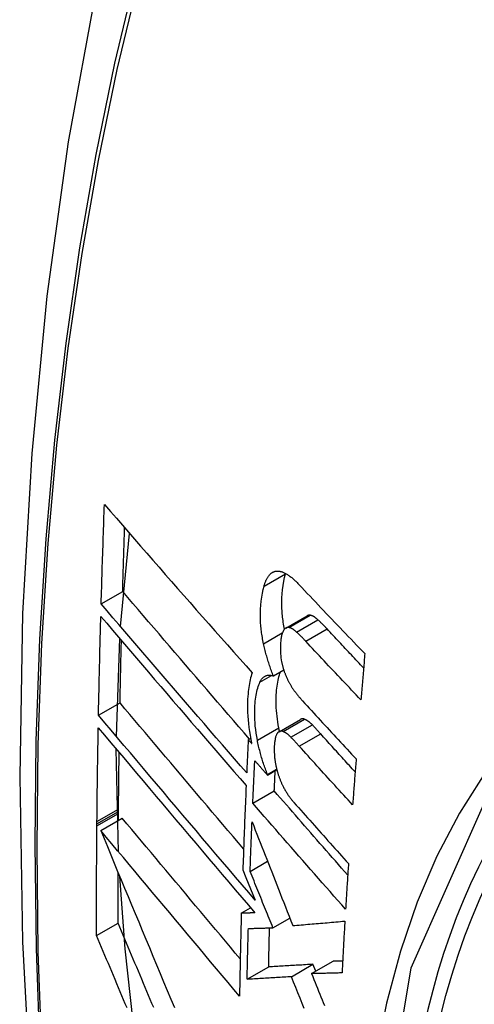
# Model space of a CAD drawing. Header units: inches. Extents: x 581 to 683, y 228 to 312.
# Tile 36 of 104: x 605.763 to 605.888, y 295.629 to 295.898. Entities that reach past the tile are written whole.
import ezdxf

# ---------------------------------------------------------------- set-up
doc = ezdxf.new("R2010")
doc.units = ezdxf.units.IN
doc.header["$MEASUREMENT"] = 0
doc.layers.add('Visible Edges(ANSI)', color=7, linetype='Continuous', lineweight=25)
doc.layers.add('Visible Tangent Edges(ANSI)', color=7, linetype='Continuous', lineweight=25)

msp = doc.modelspace()

# ---------------------------------------------------------------- linework, layer by layer
at = {"layer": 'Visible Edges(ANSI)'}
for p, q in [((605.7909, 295.73236), (605.79337, 295.75781)), ((605.83603, 295.74681), (605.83606, 295.74691)), ((605.78558, 295.73857), (605.79147, 295.74196)), ((605.83613, 295.73194), (605.84197, 295.7353)), ((605.78973, 295.70232), (605.79068, 295.72905)), ((605.83273, 295.71886), (605.83557, 295.72049)), ((605.78485, 295.7081), (605.79074, 295.71149)), ((605.83428, 295.7036), (605.84014, 295.70697)), ((605.82586, 295.70139), (605.8265, 295.70176)), ((605.82679, 295.70033), (605.82586, 295.70139)), ((605.79033, 295.67076), (605.78971, 295.69885)), ((605.83109, 295.69175), (605.83367, 295.69324)), ((605.8311, 295.69193), (605.83363, 295.69339)), ((605.83109, 295.69175), (605.8311, 295.69193)), ((605.82711, 295.68402), (605.83298, 295.6874)), ((605.79032, 295.68177), (605.79033, 295.68243)), ((605.79032, 295.6812), (605.79032, 295.68177)), ((605.78442, 295.67837), (605.78443, 295.67903)), ((605.78545, 295.67658), (605.79135, 295.67998)), ((605.7903, 295.67937), (605.79032, 295.6812)), ((605.78442, 295.67781), (605.78442, 295.67837)), ((605.82637, 295.66538), (605.83115, 295.66814)), ((605.82437, 295.66579), (605.8252, 295.66376)), ((605.8252, 295.66376), (605.82774, 295.6575)), ((605.82395, 295.65395), (605.82648, 295.65541)), ((605.83262, 295.64997), (605.83724, 295.65263)), ((605.78432, 295.64784), (605.79021, 295.65123)), ((605.82556, 295.63587), (605.83145, 295.63927)), ((605.83768, 295.63658), (605.84357, 295.63998)), ((605.84319, 295.63742), (605.84908, 295.64081)), ((605.84433, 295.63808), (605.84357, 295.63998))]:
    msp.add_line(p, q, dxfattribs=at)
at = {"layer": 'Visible Edges(ANSI)', "flags": 128}
for points in [[(605.81728, 296.02388), (605.80444, 295.98577), (605.79339, 295.94653), (605.78409, 295.90624), (605.77654, 295.86497), (605.7707, 295.82278), (605.76655, 295.77974), (605.76408, 295.7359), (605.76326, 295.69132), (605.76407, 295.64608), (605.7665, 295.60022), (605.77052, 295.55383), (605.77612, 295.50695), (605.78326, 295.45966), (605.79194, 295.41203), (605.80213, 295.36411), (605.81381, 295.31599)], [(605.78558, 295.73857), (605.78562, 295.7397), (605.78565, 295.74083), (605.78568, 295.74196), (605.78572, 295.74309), (605.78575, 295.74422), (605.78579, 295.74536), (605.78582, 295.74649), (605.78586, 295.74762), (605.78589, 295.74875), (605.78593, 295.74988), (605.78597, 295.75101), (605.786, 295.75215), (605.78604, 295.75328), (605.78608, 295.75441), (605.78611, 295.75554), (605.78615, 295.75668), (605.78619, 295.75781), (605.78623, 295.75894), (605.78627, 295.76008), (605.78631, 295.76121), (605.78635, 295.76234), (605.78639, 295.76348), (605.78643, 295.76461), (605.78647, 295.76575)], [(605.78647, 295.76575), (605.78811, 295.76386), (605.78975, 295.76197), (605.7914, 295.76007), (605.79306, 295.75817), (605.79472, 295.75625), (605.79639, 295.75434), (605.79807, 295.75242), (605.79975, 295.75049), (605.80144, 295.74857), (605.80313, 295.74664), (605.80482, 295.7447), (605.80651, 295.74277), (605.80821, 295.74084), (605.80991, 295.7389), (605.81162, 295.73697), (605.81332, 295.73504), (605.81503, 295.73311), (605.81673, 295.73118), (605.81844, 295.72925), (605.82014, 295.72733), (605.82184, 295.72542), (605.82354, 295.7235), (605.82524, 295.7216), (605.82694, 295.7197)], [(605.79147, 295.74196), (605.79149, 295.74268), (605.79151, 295.74341), (605.79153, 295.74413), (605.79155, 295.74486), (605.79157, 295.74558), (605.7916, 295.74631), (605.79162, 295.74703), (605.79164, 295.74776), (605.79166, 295.74848), (605.79168, 295.74921), (605.79171, 295.74994), (605.79173, 295.75066), (605.79175, 295.75139), (605.79177, 295.75211), (605.7918, 295.75284), (605.79182, 295.75356), (605.79184, 295.75429), (605.79187, 295.75502), (605.79189, 295.75574), (605.79191, 295.75647), (605.79194, 295.75719), (605.79196, 295.75792), (605.79198, 295.75865), (605.79201, 295.75937)], [(605.83019, 295.74345), (605.83024, 295.74365), (605.8303, 295.74384), (605.83036, 295.74403), (605.83043, 295.74422), (605.83049, 295.7444), (605.83056, 295.74458), (605.83063, 295.74476), (605.8307, 295.74493), (605.83078, 295.74509), (605.83086, 295.74525), (605.83093, 295.74541), (605.83102, 295.74556), (605.8311, 295.74571), (605.83118, 295.74585), (605.83127, 295.74598), (605.83136, 295.74611), (605.83145, 295.74624), (605.83155, 295.74636), (605.83164, 295.74647), (605.83174, 295.74658), (605.83184, 295.74669), (605.83195, 295.74678), (605.83205, 295.74688), (605.83216, 295.74697)], [(605.83216, 295.74697), (605.83227, 295.74705), (605.83239, 295.74713), (605.83251, 295.7472), (605.83263, 295.74726), (605.83275, 295.74732), (605.83287, 295.74737), (605.833, 295.74741), (605.83312, 295.74745), (605.83325, 295.74748), (605.83338, 295.7475), (605.83351, 295.74752), (605.83365, 295.74753), (605.83378, 295.74754), (605.83392, 295.74754), (605.83405, 295.74753), (605.83419, 295.74752), (605.83433, 295.74751), (605.83447, 295.74748), (605.83461, 295.74746), (605.83476, 295.74742), (605.8349, 295.74739), (605.83504, 295.74734), (605.83519, 295.7473), (605.83533, 295.74724)], [(605.83577, 295.73165), (605.83568, 295.73212), (605.83559, 295.73259), (605.83551, 295.73306), (605.83544, 295.73353), (605.83537, 295.73399), (605.83531, 295.73446), (605.83525, 295.73492), (605.8352, 295.73538), (605.83516, 295.73584), (605.83513, 295.7363), (605.8351, 295.73675), (605.83507, 295.7372), (605.83505, 295.73765), (605.83504, 295.7381), (605.83504, 295.73853), (605.83504, 295.73897), (605.83505, 295.73948), (605.83508, 295.74025), (605.83514, 295.74127), (605.83525, 295.74245), (605.83539, 295.74362), (605.83556, 295.74474), (605.83578, 295.7458), (605.83603, 295.74681)], [(605.83533, 295.74724), (605.83551, 295.74717), (605.83569, 295.74709), (605.83588, 295.747), (605.83606, 295.74691), (605.83624, 295.74681), (605.83643, 295.7467), (605.83662, 295.74658), (605.8368, 295.74646), (605.83699, 295.74633), (605.83718, 295.74619), (605.83737, 295.74605), (605.83756, 295.7459), (605.83775, 295.74575), (605.83794, 295.74559), (605.83812, 295.74543), (605.83831, 295.74526), (605.8385, 295.74509), (605.83869, 295.74491), (605.83888, 295.74474), (605.83906, 295.74455), (605.83925, 295.74437), (605.83944, 295.74418), (605.83962, 295.74399), (605.8398, 295.74379)], [(605.83005, 295.72767), (605.82996, 295.7281), (605.82987, 295.72853), (605.82979, 295.72896), (605.82971, 295.72939), (605.82964, 295.72981), (605.82957, 295.73024), (605.82951, 295.73066), (605.82946, 295.73109), (605.82941, 295.73151), (605.82936, 295.73193), (605.82932, 295.73235), (605.82929, 295.73277), (605.82925, 295.73325), (605.82922, 295.73383), (605.8292, 295.73452), (605.82919, 295.7353), (605.82921, 295.73617), (605.82925, 295.73714), (605.82932, 295.73818), (605.82942, 295.7393), (605.82956, 295.7404), (605.82974, 295.74147), (605.82994, 295.74248), (605.83019, 295.74345)], [(605.8398, 295.74379), (605.84054, 295.74301), (605.84128, 295.74222), (605.84202, 295.74144), (605.84277, 295.74065), (605.84351, 295.73987), (605.84425, 295.73908), (605.845, 295.73829), (605.84574, 295.73751), (605.84649, 295.73672), (605.84723, 295.73594), (605.84798, 295.73515), (605.84873, 295.73437), (605.84948, 295.73358), (605.85023, 295.7328), (605.85098, 295.73201), (605.85174, 295.73123), (605.85249, 295.73044), (605.85324, 295.72966), (605.854, 295.72887), (605.85475, 295.72809), (605.85551, 295.72731), (605.85626, 295.72653), (605.85702, 295.72574), (605.85778, 295.72496)], [(605.82621, 295.70159), (605.82475, 295.70327), (605.82329, 295.70496), (605.82183, 295.70664), (605.82036, 295.70833), (605.8189, 295.71003), (605.81744, 295.71172), (605.81597, 295.71341), (605.81451, 295.71511), (605.81305, 295.71681), (605.81159, 295.7185), (605.81013, 295.7202), (605.80867, 295.72189), (605.80721, 295.72359), (605.80576, 295.72528), (605.80431, 295.72697), (605.80286, 295.72865), (605.80142, 295.73033), (605.79998, 295.73201), (605.79855, 295.73368), (605.79712, 295.73535), (605.7957, 295.73701), (605.79428, 295.73867), (605.79287, 295.74032), (605.79147, 295.74196)], [(605.82543, 295.69235), (605.82377, 295.69425), (605.8221, 295.69617), (605.82043, 295.69809), (605.81876, 295.70001), (605.81709, 295.70194), (605.81541, 295.70388), (605.81374, 295.70582), (605.81206, 295.70776), (605.81038, 295.7097), (605.8087, 295.71164), (605.80702, 295.71359), (605.80535, 295.71553), (605.80368, 295.71747), (605.80201, 295.71942), (605.80034, 295.72135), (605.79868, 295.72329), (605.79702, 295.72522), (605.79536, 295.72715), (605.79372, 295.72907), (605.79207, 295.73099), (605.79044, 295.73289), (605.78881, 295.73479), (605.78719, 295.73669), (605.78558, 295.73857)], [(605.84283, 295.73545), (605.84279, 295.73546), (605.84276, 295.73546), (605.84272, 295.73546), (605.84268, 295.73547), (605.84264, 295.73547), (605.84261, 295.73547), (605.84257, 295.73547), (605.84253, 295.73547), (605.8425, 295.73546), (605.84246, 295.73546), (605.84242, 295.73546), (605.84239, 295.73545), (605.84235, 295.73544), (605.84231, 295.73544), (605.84228, 295.73543), (605.84224, 295.73542), (605.84221, 295.73541), (605.84218, 295.73539), (605.84214, 295.73538), (605.84211, 295.73537), (605.84207, 295.73535), (605.84204, 295.73534), (605.84201, 295.73532), (605.84197, 295.7353)], [(605.84493, 295.73422), (605.84485, 295.7343), (605.84476, 295.73438), (605.84467, 295.73445), (605.84458, 295.73453), (605.84449, 295.7346), (605.8444, 295.73467), (605.84431, 295.73474), (605.84422, 295.7348), (605.84413, 295.73487), (605.84405, 295.73493), (605.84396, 295.73498), (605.84387, 295.73504), (605.84378, 295.73509), (605.84369, 295.73514), (605.84361, 295.73519), (605.84352, 295.73523), (605.84343, 295.73527), (605.84334, 295.73531), (605.84326, 295.73534), (605.84317, 295.73537), (605.84309, 295.73539), (605.843, 295.73542), (605.84292, 295.73544), (605.84283, 295.73545)], [(605.78485, 295.7081), (605.78487, 295.70922), (605.78489, 295.71035), (605.78492, 295.71147), (605.78494, 295.7126), (605.78496, 295.71372), (605.78499, 295.71485), (605.78501, 295.71597), (605.78504, 295.7171), (605.78506, 295.71822), (605.78509, 295.71935), (605.78511, 295.72048), (605.78514, 295.7216), (605.78517, 295.72273), (605.78519, 295.72386), (605.78522, 295.72498), (605.78525, 295.72611), (605.78528, 295.72724), (605.78531, 295.72836), (605.78534, 295.72949), (605.78536, 295.73062), (605.78539, 295.73175), (605.78543, 295.73288), (605.78546, 295.734), (605.78549, 295.73513)], [(605.78549, 295.73513), (605.78709, 295.73325), (605.78871, 295.73136), (605.79034, 295.72945), (605.79197, 295.72754), (605.79361, 295.72563), (605.79525, 295.72371), (605.7969, 295.72178), (605.79856, 295.71985), (605.80022, 295.71791), (605.80189, 295.71597), (605.80356, 295.71402), (605.80523, 295.71208), (605.8069, 295.71013), (605.80857, 295.70819), (605.81025, 295.70624), (605.81193, 295.7043), (605.8136, 295.70236), (605.81528, 295.70042), (605.81695, 295.69848), (605.81862, 295.69655), (605.82029, 295.69462), (605.82195, 295.6927), (605.82362, 295.69078), (605.82527, 295.68887)], [(605.84745, 295.7317), (605.84734, 295.73181), (605.84724, 295.73192), (605.84713, 295.73204), (605.84703, 295.73215), (605.84693, 295.73226), (605.84682, 295.73236), (605.84672, 295.73247), (605.84661, 295.73258), (605.84651, 295.73269), (605.8464, 295.7328), (605.8463, 295.7329), (605.84619, 295.73301), (605.84609, 295.73311), (605.84598, 295.73322), (605.84588, 295.73332), (605.84577, 295.73342), (605.84567, 295.73353), (605.84556, 295.73363), (605.84546, 295.73373), (605.84535, 295.73383), (605.84525, 295.73393), (605.84514, 295.73402), (605.84504, 295.73412), (605.84493, 295.73422)], [(605.83546, 295.73124), (605.83537, 295.73107), (605.83528, 295.73087), (605.83519, 295.73066), (605.83512, 295.73044), (605.83505, 295.73021), (605.83499, 295.72996), (605.83494, 295.72971), (605.83489, 295.72945), (605.83484, 295.72918), (605.8348, 295.7289), (605.83477, 295.72862), (605.83474, 295.72833), (605.83471, 295.72803), (605.83468, 295.72768), (605.83466, 295.72729), (605.83464, 295.72686), (605.83464, 295.7264), (605.83464, 295.72591), (605.83465, 295.72539), (605.83468, 295.72487), (605.83473, 295.72434), (605.8348, 295.7238), (605.83488, 295.72326), (605.83498, 295.72271)], [(605.83699, 295.73209), (605.83692, 295.7321), (605.83684, 295.7321), (605.83677, 295.73211), (605.8367, 295.7321), (605.83662, 295.7321), (605.83655, 295.73209), (605.83648, 295.73207), (605.83641, 295.73206), (605.83635, 295.73203), (605.83628, 295.73201), (605.83621, 295.73198), (605.83615, 295.73194), (605.83608, 295.73191), (605.83602, 295.73186), (605.83596, 295.73182), (605.8359, 295.73177), (605.83584, 295.73171), (605.83578, 295.73166), (605.83573, 295.7316), (605.83567, 295.73153), (605.83562, 295.73146), (605.83556, 295.73139), (605.83551, 295.73132), (605.83546, 295.73124)], [(605.8391, 295.73086), (605.83901, 295.73094), (605.83892, 295.73102), (605.83883, 295.73109), (605.83874, 295.73117), (605.83865, 295.73124), (605.83856, 295.73131), (605.83847, 295.73138), (605.83838, 295.73144), (605.8383, 295.7315), (605.83821, 295.73156), (605.83812, 295.73162), (605.83803, 295.73168), (605.83794, 295.73173), (605.83785, 295.73178), (605.83777, 295.73182), (605.83768, 295.73187), (605.83759, 295.73191), (605.8375, 295.73194), (605.83742, 295.73198), (605.83733, 295.73201), (605.83725, 295.73203), (605.83716, 295.73205), (605.83708, 295.73207), (605.83699, 295.73209)], [(605.84161, 295.72834), (605.84151, 295.72845), (605.8414, 295.72856), (605.8413, 295.72867), (605.84119, 295.72878), (605.84109, 295.72889), (605.84098, 295.729), (605.84088, 295.72911), (605.84077, 295.72922), (605.84067, 295.72933), (605.84056, 295.72943), (605.84046, 295.72954), (605.84035, 295.72965), (605.84025, 295.72975), (605.84014, 295.72985), (605.84004, 295.72996), (605.83993, 295.73006), (605.83983, 295.73016), (605.83973, 295.73026), (605.83962, 295.73037), (605.83952, 295.73047), (605.83941, 295.73056), (605.83931, 295.73066), (605.8392, 295.73076), (605.8391, 295.73086)], [(605.85744, 295.72104), (605.85702, 295.72148), (605.8566, 295.72192), (605.85618, 295.72237), (605.85577, 295.72281), (605.85535, 295.72326), (605.85493, 295.7237), (605.85451, 295.72415), (605.85409, 295.72459), (605.85368, 295.72503), (605.85326, 295.72548), (605.85284, 295.72592), (605.85242, 295.72637), (605.85201, 295.72681), (605.85159, 295.72726), (605.85118, 295.7277), (605.85076, 295.72815), (605.85034, 295.72859), (605.84993, 295.72904), (605.84952, 295.72948), (605.8491, 295.72992), (605.84869, 295.73037), (605.84827, 295.73081), (605.84786, 295.73126), (605.84745, 295.7317)], [(605.79074, 295.71149), (605.79076, 295.7122), (605.79077, 295.71291), (605.79078, 295.71362), (605.7908, 295.71433), (605.79081, 295.71504), (605.79083, 295.71575), (605.79084, 295.71646), (605.79086, 295.71717), (605.79087, 295.71788), (605.79089, 295.71859), (605.7909, 295.7193), (605.79092, 295.72001), (605.79093, 295.72072), (605.79095, 295.72143), (605.79096, 295.72214), (605.79098, 295.72286), (605.791, 295.72357), (605.79101, 295.72428), (605.79103, 295.72499), (605.79105, 295.7257), (605.79106, 295.72641), (605.79108, 295.72712), (605.7911, 295.72783), (605.79111, 295.72854)], [(605.83273, 295.71886), (605.83259, 295.7192), (605.83245, 295.71955), (605.83232, 295.7199), (605.83219, 295.72026), (605.83206, 295.72061), (605.83193, 295.72097), (605.83181, 295.72133), (605.83169, 295.72169), (605.83157, 295.72205), (605.83145, 295.72242), (605.83134, 295.72278), (605.83123, 295.72315), (605.83112, 295.72352), (605.83101, 295.72389), (605.8309, 295.72426), (605.8308, 295.72464), (605.8307, 295.72501), (605.8306, 295.72539), (605.8305, 295.72577), (605.83041, 295.72615), (605.83032, 295.72653), (605.83023, 295.72691), (605.83014, 295.72729), (605.83005, 295.72767)], [(605.85671, 295.71232), (605.85607, 295.71299), (605.85544, 295.71365), (605.8548, 295.71432), (605.85417, 295.71498), (605.85354, 295.71565), (605.8529, 295.71632), (605.85227, 295.71699), (605.85164, 295.71765), (605.85101, 295.71832), (605.85038, 295.71899), (605.84975, 295.71966), (605.84912, 295.72032), (605.84849, 295.72099), (605.84786, 295.72166), (605.84723, 295.72233), (605.8466, 295.723), (605.84598, 295.72366), (605.84535, 295.72433), (605.84473, 295.725), (605.8441, 295.72567), (605.84348, 295.72634), (605.84285, 295.72701), (605.84223, 295.72767), (605.84161, 295.72834)], [(605.85778, 295.72496), (605.85773, 295.72444), (605.85769, 295.72391), (605.85764, 295.72338), (605.8576, 295.72286), (605.85755, 295.72233), (605.85751, 295.7218), (605.85746, 295.72128), (605.85742, 295.72075), (605.85737, 295.72022), (605.85733, 295.7197), (605.85728, 295.71917), (605.85724, 295.71864), (605.85719, 295.71812), (605.85715, 295.71759), (605.8571, 295.71706), (605.85706, 295.71654), (605.85702, 295.71601), (605.85697, 295.71548), (605.85693, 295.71496), (605.85688, 295.71443), (605.85684, 295.7139), (605.85679, 295.71338), (605.85675, 295.71285), (605.85671, 295.71232)], [(605.83498, 295.72271), (605.83502, 295.72253), (605.83506, 295.72234), (605.83511, 295.72216), (605.83515, 295.72197), (605.8352, 295.72179), (605.83524, 295.72161), (605.83529, 295.72143), (605.83534, 295.72125), (605.83539, 295.72107), (605.83545, 295.72089), (605.8355, 295.72071), (605.83556, 295.72053), (605.83561, 295.72035), (605.83567, 295.72018), (605.83573, 295.72), (605.8358, 295.71983), (605.83586, 295.71966), (605.83592, 295.71949), (605.83599, 295.71932), (605.83605, 295.71915), (605.83612, 295.71899), (605.83619, 295.71882), (605.83626, 295.71866), (605.83633, 295.7185)], [(605.82694, 295.7197), (605.82678, 295.71925), (605.82664, 295.71879), (605.82651, 295.71831), (605.82639, 295.71782), (605.82627, 295.71731), (605.82617, 295.71679), (605.82607, 295.71625), (605.82599, 295.7157), (605.82591, 295.71514), (605.82585, 295.71456), (605.82579, 295.71395), (605.82574, 295.71326), (605.82569, 295.71251), (605.82566, 295.7117), (605.82565, 295.71083), (605.82565, 295.70989), (605.82567, 295.7089), (605.82573, 295.70788), (605.8258, 295.70685), (605.8259, 295.70581), (605.82602, 295.70476), (605.82617, 295.70369), (605.82634, 295.70262), (605.82654, 295.70154)], [(605.83422, 295.70467), (605.83407, 295.70547), (605.83394, 295.70626), (605.83382, 295.70705), (605.83373, 295.70783), (605.83365, 295.7086), (605.83359, 295.70937), (605.83354, 295.71013), (605.83351, 295.71088), (605.83349, 295.71162), (605.83349, 295.71233), (605.83351, 295.71302), (605.83354, 295.71369), (605.83357, 295.71432), (605.83362, 295.71493), (605.83368, 295.7155), (605.83374, 295.71607), (605.83382, 295.71661), (605.83391, 295.71715), (605.83401, 295.71766), (605.83412, 295.71816), (605.83424, 295.71864), (605.83437, 295.71911), (605.83451, 295.71955), (605.83467, 295.71998)], [(605.82835, 295.70129), (605.82817, 295.70226), (605.82802, 295.70322), (605.82789, 295.70418), (605.82779, 295.70513), (605.82772, 295.70606), (605.82767, 295.70695), (605.82764, 295.7078), (605.82763, 295.7086), (605.82764, 295.70936), (605.82766, 295.71007), (605.8277, 295.71074), (605.82774, 295.71135), (605.82779, 295.71192), (605.82786, 295.71248), (605.82793, 295.71302), (605.82801, 295.71356), (605.8281, 295.71407), (605.82821, 295.71457), (605.82832, 295.71506), (605.82845, 295.71552), (605.82858, 295.71597), (605.82873, 295.71639), (605.82889, 295.7168), (605.82906, 295.71719)], [(605.82906, 295.71719), (605.82916, 295.7174), (605.82927, 295.7176), (605.82939, 295.71779), (605.82951, 295.71796), (605.82963, 295.71812), (605.82976, 295.71827), (605.8299, 295.71841), (605.83004, 295.71853), (605.83018, 295.71864), (605.83033, 295.71874), (605.83048, 295.71882), (605.83064, 295.71889), (605.8308, 295.71895), (605.83096, 295.71899), (605.83113, 295.71903), (605.8313, 295.71905), (605.83147, 295.71906), (605.83165, 295.71906), (605.83182, 295.71905), (605.832, 295.71903), (605.83218, 295.719), (605.83236, 295.71896), (605.83254, 295.71891), (605.83273, 295.71886)], [(605.83633, 295.7185), (605.83641, 295.71833), (605.83649, 295.71816), (605.83657, 295.71799), (605.83664, 295.71783), (605.83672, 295.71767), (605.83681, 295.71751), (605.83689, 295.71735), (605.83697, 295.71719), (605.83705, 295.71704), (605.83714, 295.71689), (605.83722, 295.71674), (605.83731, 295.71659), (605.83739, 295.71644), (605.83748, 295.7163), (605.83756, 295.71615), (605.83765, 295.71601), (605.83774, 295.71587), (605.83783, 295.71573), (605.83792, 295.7156), (605.83801, 295.71546), (605.8381, 295.71533), (605.83819, 295.7152), (605.83828, 295.71507), (605.83837, 295.71495)], [(605.83837, 295.71495), (605.83847, 295.71481), (605.83856, 295.71468), (605.83866, 295.71455), (605.83876, 295.71442), (605.83886, 295.71429), (605.83895, 295.71416), (605.83905, 295.71403), (605.83915, 295.7139), (605.83925, 295.71378), (605.83935, 295.71365), (605.83945, 295.71353), (605.83955, 295.7134), (605.83965, 295.71328), (605.83974, 295.71316), (605.83984, 295.71304), (605.83994, 295.71292), (605.84004, 295.71281), (605.84014, 295.71269), (605.84024, 295.71257), (605.84034, 295.71246), (605.84044, 295.71235), (605.84054, 295.71223), (605.84064, 295.71212), (605.84074, 295.71201)], [(605.82457, 295.67153), (605.82315, 295.67321), (605.82172, 295.67489), (605.8203, 295.67657), (605.81887, 295.67825), (605.81744, 295.67994), (605.81601, 295.68162), (605.81458, 295.68331), (605.81315, 295.685), (605.81172, 295.68668), (605.81029, 295.68837), (605.80887, 295.69005), (605.80745, 295.69173), (605.80603, 295.6934), (605.80461, 295.69508), (605.8032, 295.69675), (605.80179, 295.69841), (605.80039, 295.70007), (605.79899, 295.70172), (605.7976, 295.70337), (605.79621, 295.70501), (605.79484, 295.70664), (605.79346, 295.70827), (605.7921, 295.70989), (605.79074, 295.71149)], [(605.84074, 295.71201), (605.84135, 295.71135), (605.84195, 295.71069), (605.84256, 295.71003), (605.84316, 295.70937), (605.84377, 295.70871), (605.84438, 295.70805), (605.84499, 295.70738), (605.84559, 295.70672), (605.8462, 295.70606), (605.84681, 295.7054), (605.84742, 295.70474), (605.84803, 295.70408), (605.84865, 295.70342), (605.84926, 295.70276), (605.84987, 295.7021), (605.85048, 295.70143), (605.8511, 295.70077), (605.85171, 295.70011), (605.85232, 295.69945), (605.85294, 295.69879), (605.85355, 295.69813), (605.85417, 295.69748), (605.85478, 295.69682), (605.8554, 295.69616)], [(605.82774, 295.6575), (605.82597, 295.65959), (605.82418, 295.66168), (605.82239, 295.66378), (605.8206, 295.66589), (605.81879, 295.66801), (605.81699, 295.67014), (605.81518, 295.67226), (605.81337, 295.6744), (605.81156, 295.67653), (605.80975, 295.67867), (605.80793, 295.68081), (605.80612, 295.68294), (605.80432, 295.68508), (605.80251, 295.68721), (605.80071, 295.68933), (605.79892, 295.69145), (605.79713, 295.69357), (605.79534, 295.69568), (605.79357, 295.69778), (605.7918, 295.69986), (605.79005, 295.70194), (605.7883, 295.70401), (605.78657, 295.70606), (605.78485, 295.7081)], [(605.84129, 295.707), (605.84124, 295.70703), (605.84119, 295.70704), (605.84114, 295.70706), (605.84109, 295.70708), (605.84103, 295.70709), (605.84098, 295.7071), (605.84093, 295.70711), (605.84088, 295.70712), (605.84083, 295.70712), (605.84079, 295.70713), (605.84074, 295.70713), (605.84069, 295.70713), (605.84064, 295.70713), (605.84059, 295.70712), (605.84054, 295.70712), (605.8405, 295.70711), (605.84045, 295.7071), (605.8404, 295.70709), (605.84036, 295.70707), (605.84031, 295.70706), (605.84027, 295.70704), (605.84023, 295.70702), (605.84018, 295.707), (605.84014, 295.70697)], [(605.84341, 295.70544), (605.84332, 295.70553), (605.84323, 295.70562), (605.84314, 295.70571), (605.84305, 295.70579), (605.84296, 295.70588), (605.84287, 295.70596), (605.84278, 295.70603), (605.8427, 295.70611), (605.84261, 295.70618), (605.84252, 295.70626), (605.84243, 295.70633), (605.84234, 295.70639), (605.84225, 295.70646), (605.84217, 295.70652), (605.84208, 295.70658), (605.84199, 295.70664), (605.8419, 295.70669), (605.84181, 295.70675), (605.84173, 295.7068), (605.84164, 295.70684), (605.84155, 295.70689), (605.84147, 295.70693), (605.84138, 295.70697), (605.84129, 295.707)], [(605.78443, 295.67903), (605.78444, 295.6801), (605.78445, 295.68117), (605.78446, 295.68223), (605.78447, 295.6833), (605.78449, 295.68437), (605.7845, 295.68544), (605.78451, 295.68651), (605.78452, 295.68757), (605.78454, 295.68864), (605.78455, 295.68971), (605.78456, 295.69078), (605.78458, 295.69185), (605.78459, 295.69292), (605.78461, 295.69398), (605.78463, 295.69505), (605.78464, 295.69612), (605.78466, 295.69719), (605.78468, 295.69826), (605.78469, 295.69933), (605.78471, 295.7004), (605.78473, 295.70147), (605.78475, 295.70254), (605.78477, 295.70361), (605.78479, 295.70468)], [(605.78479, 295.70468), (605.78651, 295.70264), (605.78824, 295.70059), (605.78998, 295.69852), (605.79174, 295.69644), (605.7935, 295.69435), (605.79527, 295.69225), (605.79706, 295.69014), (605.79884, 295.68802), (605.80064, 295.6859), (605.80244, 295.68377), (605.80424, 295.68164), (605.80605, 295.6795), (605.80786, 295.67736), (605.80967, 295.67522), (605.81148, 295.67308), (605.81329, 295.67095), (605.8151, 295.66881), (605.81691, 295.66668), (605.81871, 295.66455), (605.82051, 295.66243), (605.82231, 295.66032), (605.8241, 295.65822), (605.82588, 295.65612), (605.82765, 295.65403)], [(605.83379, 295.70314), (605.8337, 295.70301), (605.83362, 295.70287), (605.83355, 295.70271), (605.83348, 295.70254), (605.83342, 295.70236), (605.83336, 295.70217), (605.83331, 295.70198), (605.83326, 295.70177), (605.83322, 295.70156), (605.83318, 295.70135), (605.83314, 295.70112), (605.83311, 295.7009), (605.83308, 295.70067), (605.83305, 295.70043), (605.83303, 295.70019), (605.83301, 295.69995), (605.83299, 295.69971), (605.83297, 295.69946), (605.83296, 295.69918), (605.83295, 295.69885), (605.83295, 295.69846), (605.83297, 295.69798), (605.833, 295.6974), (605.83306, 295.6967)], [(605.83543, 295.70363), (605.83535, 295.70366), (605.83528, 295.70369), (605.8352, 295.70371), (605.83512, 295.70373), (605.83504, 295.70374), (605.83497, 295.70375), (605.83489, 295.70375), (605.83482, 295.70375), (605.83474, 295.70375), (605.83467, 295.70374), (605.8346, 295.70373), (605.83453, 295.70371), (605.83446, 295.70368), (605.83439, 295.70366), (605.83432, 295.70362), (605.83426, 295.70359), (605.8342, 295.70355), (605.83413, 295.7035), (605.83407, 295.70345), (605.83401, 295.7034), (605.83395, 295.70334), (605.8339, 295.70328), (605.83384, 295.70321), (605.83379, 295.70314)], [(605.83442, 295.70368), (605.83441, 295.70372), (605.8344, 295.70376), (605.83439, 295.7038), (605.83438, 295.70384), (605.83437, 295.70388), (605.83437, 295.70392), (605.83436, 295.70397), (605.83435, 295.70401), (605.83434, 295.70405), (605.83433, 295.70409), (605.83432, 295.70413), (605.83431, 295.70417), (605.83431, 295.70421), (605.8343, 295.70425), (605.83429, 295.70429), (605.83428, 295.70434), (605.83427, 295.70438), (605.83426, 295.70442), (605.83426, 295.70446), (605.83425, 295.7045), (605.83424, 295.70454), (605.83423, 295.70458), (605.83422, 295.70462), (605.83422, 295.70467)], [(605.83755, 295.70207), (605.83746, 295.70216), (605.83737, 295.70225), (605.83728, 295.70234), (605.83719, 295.70242), (605.83711, 295.7025), (605.83702, 295.70258), (605.83693, 295.70266), (605.83684, 295.70274), (605.83675, 295.70281), (605.83666, 295.70288), (605.83657, 295.70295), (605.83648, 295.70302), (605.8364, 295.70308), (605.83631, 295.70315), (605.83622, 295.70321), (605.83613, 295.70326), (605.83604, 295.70332), (605.83596, 295.70337), (605.83587, 295.70342), (605.83578, 295.70347), (605.83569, 295.70351), (605.83561, 295.70356), (605.83552, 295.70359), (605.83543, 295.70363)], [(605.84569, 295.703), (605.84559, 295.70311), (605.8455, 295.70321), (605.8454, 295.70332), (605.84531, 295.70342), (605.84521, 295.70352), (605.84512, 295.70363), (605.84502, 295.70373), (605.84493, 295.70383), (605.84483, 295.70394), (605.84474, 295.70404), (605.84464, 295.70414), (605.84455, 295.70424), (605.84445, 295.70435), (605.84436, 295.70445), (605.84426, 295.70455), (605.84417, 295.70465), (605.84407, 295.70475), (605.84398, 295.70485), (605.84388, 295.70495), (605.84379, 295.70505), (605.84369, 295.70515), (605.8436, 295.70525), (605.8435, 295.70534), (605.84341, 295.70544)], [(605.85512, 295.69259), (605.85472, 295.69303), (605.85433, 295.69346), (605.85393, 295.69389), (605.85354, 295.69433), (605.85314, 295.69476), (605.85275, 295.69519), (605.85235, 295.69563), (605.85196, 295.69606), (605.85157, 295.6965), (605.85117, 295.69693), (605.85078, 295.69737), (605.85039, 295.6978), (605.84999, 295.69823), (605.8496, 295.69867), (605.84921, 295.6991), (605.84881, 295.69953), (605.84842, 295.69997), (605.84803, 295.7004), (605.84764, 295.70084), (605.84725, 295.70127), (605.84686, 295.7017), (605.84647, 295.70214), (605.84608, 295.70257), (605.84569, 295.703)], [(605.82586, 295.70139), (605.82584, 295.70101), (605.82582, 295.70064), (605.8258, 295.70026), (605.82578, 295.69988), (605.82576, 295.69951), (605.82575, 295.69913), (605.82573, 295.69875), (605.82571, 295.69837), (605.82569, 295.698), (605.82567, 295.69762), (605.82566, 295.69724), (605.82564, 295.69687), (605.82562, 295.69649), (605.8256, 295.69611), (605.82558, 295.69574), (605.82557, 295.69536), (605.82555, 295.69498), (605.82553, 295.69461), (605.82551, 295.69423), (605.8255, 295.69385), (605.82548, 295.69348), (605.82546, 295.6931), (605.82545, 295.69272), (605.82543, 295.69235)], [(605.82654, 295.70154), (605.82655, 295.70149), (605.82656, 295.70144), (605.82657, 295.70139), (605.82658, 295.70134), (605.82659, 295.70129), (605.8266, 295.70124), (605.82661, 295.70119), (605.82662, 295.70114), (605.82663, 295.70109), (605.82664, 295.70104), (605.82665, 295.70098), (605.82667, 295.70093), (605.82668, 295.70088), (605.82669, 295.70083), (605.8267, 295.70078), (605.82671, 295.70073), (605.82672, 295.70068), (605.82673, 295.70063), (605.82674, 295.70058), (605.82675, 295.70053), (605.82676, 295.70048), (605.82677, 295.70043), (605.82678, 295.70038), (605.82679, 295.70033)], [(605.8311, 295.69193), (605.83096, 295.6923), (605.83082, 295.69267), (605.83068, 295.69304), (605.83054, 295.69341), (605.8304, 295.69379), (605.83027, 295.69417), (605.83014, 295.69455), (605.83001, 295.69494), (605.82989, 295.69532), (605.82976, 295.69571), (605.82964, 295.69611), (605.82952, 295.6965), (605.82941, 295.69689), (605.8293, 295.69729), (605.82919, 295.69768), (605.82908, 295.69808), (605.82898, 295.69848), (605.82888, 295.69888), (605.82878, 295.69927), (605.82869, 295.69968), (605.8286, 295.70008), (605.82851, 295.70048), (605.82843, 295.70088), (605.82835, 295.70129)], [(605.83983, 295.69963), (605.83974, 295.69974), (605.83964, 295.69984), (605.83955, 295.69994), (605.83945, 295.70005), (605.83936, 295.70015), (605.83926, 295.70026), (605.83917, 295.70036), (605.83907, 295.70046), (605.83898, 295.70057), (605.83888, 295.70067), (605.83879, 295.70077), (605.83869, 295.70087), (605.8386, 295.70097), (605.8385, 295.70107), (605.83841, 295.70118), (605.83831, 295.70128), (605.83822, 295.70138), (605.83812, 295.70148), (605.83803, 295.70158), (605.83793, 295.70168), (605.83784, 295.70177), (605.83774, 295.70187), (605.83764, 295.70197), (605.83755, 295.70207)], [(605.79033, 295.68243), (605.79033, 295.68307), (605.79034, 295.68372), (605.79035, 295.68436), (605.79035, 295.685), (605.79036, 295.68565), (605.79037, 295.68629), (605.79037, 295.68693), (605.79038, 295.68758), (605.79039, 295.68822), (605.79039, 295.68887), (605.7904, 295.68951), (605.79041, 295.69016), (605.79042, 295.6908), (605.79043, 295.69144), (605.79043, 295.69209), (605.79044, 295.69273), (605.79045, 295.69338), (605.79046, 295.69402), (605.79047, 295.69467), (605.79048, 295.69531), (605.79049, 295.69596), (605.79049, 295.6966), (605.7905, 295.69725), (605.79051, 295.69789)], [(605.85444, 295.68358), (605.85382, 295.68425), (605.85321, 295.68492), (605.8526, 295.68558), (605.85199, 295.68625), (605.85137, 295.68692), (605.85076, 295.68759), (605.85015, 295.68826), (605.84954, 295.68893), (605.84893, 295.68959), (605.84832, 295.69026), (605.84771, 295.69093), (605.8471, 295.6916), (605.84649, 295.69227), (605.84588, 295.69294), (605.84528, 295.69361), (605.84467, 295.69428), (605.84406, 295.69495), (605.84345, 295.69562), (605.84285, 295.69629), (605.84224, 295.69696), (605.84164, 295.69763), (605.84104, 295.69829), (605.84043, 295.69896), (605.83983, 295.69963)], [(605.82711, 295.68402), (605.82713, 295.6845), (605.82715, 295.68499), (605.82717, 295.68547), (605.82719, 295.68596), (605.82722, 295.68644), (605.82724, 295.68693), (605.82726, 295.68741), (605.82728, 295.6879), (605.8273, 295.68838), (605.82733, 295.68887), (605.82735, 295.68936), (605.82737, 295.68984), (605.82739, 295.69033), (605.82742, 295.69081), (605.82744, 295.6913), (605.82746, 295.69179), (605.82749, 295.69227), (605.82751, 295.69276), (605.82753, 295.69324), (605.82756, 295.69373), (605.82758, 295.69422), (605.8276, 295.6947), (605.82763, 295.69519), (605.82765, 295.69567)], [(605.82765, 295.69567), (605.82779, 295.69551), (605.82794, 295.69535), (605.82808, 295.69518), (605.82822, 295.69502), (605.82837, 295.69486), (605.82851, 295.69469), (605.82865, 295.69453), (605.8288, 295.69437), (605.82894, 295.6942), (605.82908, 295.69404), (605.82923, 295.69388), (605.82937, 295.69371), (605.82951, 295.69355), (605.82966, 295.69339), (605.8298, 295.69322), (605.82994, 295.69306), (605.83009, 295.6929), (605.83023, 295.69273), (605.83037, 295.69257), (605.83052, 295.69241), (605.83066, 295.69224), (605.83081, 295.69208), (605.83095, 295.69192), (605.83109, 295.69175)], [(605.83306, 295.6967), (605.83307, 295.69655), (605.83308, 295.6964), (605.8331, 295.69624), (605.83312, 295.69609), (605.83314, 295.69593), (605.83316, 295.69578), (605.83318, 295.69562), (605.83321, 295.69547), (605.83323, 295.69531), (605.83326, 295.69515), (605.83328, 295.695), (605.83331, 295.69484), (605.83334, 295.69468), (605.83338, 295.69453), (605.83341, 295.69437), (605.83344, 295.69421), (605.83348, 295.69405), (605.83351, 295.6939), (605.83355, 295.69374), (605.83358, 295.69358), (605.83362, 295.69343), (605.83366, 295.69327), (605.8337, 295.69311), (605.83374, 295.69296)], [(605.8554, 295.69616), (605.85536, 295.69563), (605.85531, 295.69511), (605.85527, 295.69459), (605.85523, 295.69406), (605.85519, 295.69354), (605.85515, 295.69301), (605.85511, 295.69249), (605.85507, 295.69196), (605.85503, 295.69144), (605.85499, 295.69092), (605.85495, 295.69039), (605.85491, 295.68987), (605.85487, 295.68934), (605.85483, 295.68882), (605.85479, 295.6883), (605.85475, 295.68777), (605.85471, 295.68725), (605.85467, 295.68672), (605.85463, 295.6862), (605.85459, 295.68568), (605.85455, 295.68515), (605.85451, 295.68463), (605.85448, 295.68411), (605.85444, 295.68358)], [(605.83298, 295.6874), (605.83299, 295.68763), (605.833, 295.68787), (605.83301, 295.6881), (605.83302, 295.68833), (605.83303, 295.68856), (605.83304, 295.6888), (605.83306, 295.68903), (605.83307, 295.68926), (605.83308, 295.68949), (605.83309, 295.68973), (605.8331, 295.68996), (605.83311, 295.69019), (605.83312, 295.69043), (605.83313, 295.69066), (605.83314, 295.69089), (605.83315, 295.69112), (605.83316, 295.69136), (605.83317, 295.69159), (605.83318, 295.69182), (605.83319, 295.69205), (605.8332, 295.69229), (605.83321, 295.69252), (605.83322, 295.69275), (605.83323, 295.69299)], [(605.83374, 295.69296), (605.8338, 295.69276), (605.83385, 295.69257), (605.83391, 295.69237), (605.83397, 295.69218), (605.83403, 295.69199), (605.83409, 295.6918), (605.83415, 295.69161), (605.83422, 295.69143), (605.83428, 295.69124), (605.83435, 295.69106), (605.83442, 295.69088), (605.83449, 295.69069), (605.83456, 295.69052), (605.83463, 295.69034), (605.8347, 295.69016), (605.83478, 295.68998), (605.83485, 295.68981), (605.83493, 295.68964), (605.835, 295.68946), (605.83508, 295.68929), (605.83516, 295.68913), (605.83524, 295.68896), (605.83532, 295.68879), (605.8354, 295.68863)], [(605.82527, 295.68887), (605.82523, 295.68791), (605.82519, 295.68694), (605.82515, 295.68598), (605.82511, 295.68502), (605.82506, 295.68405), (605.82502, 295.68309), (605.82498, 295.68213), (605.82494, 295.68116), (605.82491, 295.6802), (605.82487, 295.67924), (605.82483, 295.67828), (605.82479, 295.67732), (605.82475, 295.67636), (605.82472, 295.67539), (605.82468, 295.67443), (605.82465, 295.67347), (605.82461, 295.67251), (605.82457, 295.67155), (605.82454, 295.67059), (605.82451, 295.66963), (605.82447, 295.66867), (605.82444, 295.66771), (605.82441, 295.66675), (605.82437, 295.66579)], [(605.85309, 295.66439), (605.85225, 295.66535), (605.8514, 295.66631), (605.85056, 295.66727), (605.84971, 295.66823), (605.84887, 295.66919), (605.84802, 295.67016), (605.84718, 295.67112), (605.84633, 295.67208), (605.84549, 295.67304), (605.84465, 295.67401), (605.84381, 295.67497), (605.84297, 295.67593), (605.84213, 295.67689), (605.84129, 295.67785), (605.84045, 295.67881), (605.83961, 295.67977), (605.83878, 295.68073), (605.83795, 295.68169), (605.83712, 295.68264), (605.83629, 295.6836), (605.83546, 295.68455), (605.83463, 295.6855), (605.83381, 295.68645), (605.83298, 295.6874)], [(605.8354, 295.68863), (605.83551, 295.6884), (605.83562, 295.68818), (605.83574, 295.68796), (605.83586, 295.68775), (605.83598, 295.68754), (605.8361, 295.68733), (605.83622, 295.68713), (605.83635, 295.68693), (605.83647, 295.68674), (605.83659, 295.68655), (605.83672, 295.68636), (605.83684, 295.68618), (605.83697, 295.686), (605.8371, 295.68583), (605.83722, 295.68565), (605.83735, 295.68549), (605.83748, 295.68532), (605.83761, 295.68515), (605.83774, 295.68499), (605.83787, 295.68484), (605.838, 295.68468), (605.83813, 295.68453), (605.83825, 295.68438), (605.83838, 295.68423)], [(605.83838, 295.68423), (605.839, 295.68354), (605.83962, 295.68284), (605.84023, 295.68214), (605.84085, 295.68145), (605.84147, 295.68075), (605.84209, 295.68006), (605.84271, 295.67936), (605.84333, 295.67866), (605.84395, 295.67797), (605.84457, 295.67727), (605.84519, 295.67657), (605.84581, 295.67587), (605.84643, 295.67518), (605.84706, 295.67448), (605.84768, 295.67378), (605.8483, 295.67308), (605.84893, 295.67239), (605.84955, 295.67169), (605.85018, 295.671), (605.8508, 295.6703), (605.85143, 295.6696), (605.85205, 295.66891), (605.85268, 295.66821), (605.8533, 295.66752)], [(605.8525, 295.65504), (605.85144, 295.65624), (605.85038, 295.65744), (605.84931, 295.65864), (605.84824, 295.65985), (605.84718, 295.66106), (605.84611, 295.66227), (605.84505, 295.66348), (605.84398, 295.66469), (605.84292, 295.6659), (605.84185, 295.66712), (605.84079, 295.66833), (605.83972, 295.66954), (605.83866, 295.67076), (605.8376, 295.67197), (605.83654, 295.67318), (605.83548, 295.67439), (605.83443, 295.6756), (605.83337, 295.67681), (605.83232, 295.67802), (605.83127, 295.67922), (605.83023, 295.68042), (605.82918, 295.68162), (605.82814, 295.68282), (605.82711, 295.68402)], [(605.82365, 295.64144), (605.8223, 295.64305), (605.82095, 295.64466), (605.81959, 295.64628), (605.81824, 295.6479), (605.81688, 295.64951), (605.81552, 295.65114), (605.81416, 295.65276), (605.8128, 295.65438), (605.81144, 295.656), (605.81008, 295.65763), (605.80872, 295.65925), (605.80736, 295.66086), (605.80601, 295.66248), (605.80465, 295.6641), (605.8033, 295.66571), (605.80195, 295.66731), (605.80061, 295.66892), (605.79927, 295.67052), (605.79794, 295.67211), (605.79661, 295.6737), (605.79528, 295.67528), (605.79396, 295.67685), (605.79265, 295.67842), (605.79135, 295.67998)], [(605.82637, 295.66538), (605.82639, 295.66595), (605.82641, 295.66651), (605.82643, 295.66708), (605.82645, 295.66764), (605.82647, 295.66821), (605.82649, 295.66878), (605.82651, 295.66934), (605.82653, 295.66991), (605.82655, 295.67047), (605.82657, 295.67104), (605.8266, 295.67161), (605.82662, 295.67217), (605.82664, 295.67274), (605.82666, 295.67331), (605.82668, 295.67387), (605.82671, 295.67444), (605.82673, 295.67501), (605.82675, 295.67557), (605.82677, 295.67614), (605.8268, 295.67671), (605.82682, 295.67727), (605.82684, 295.67784), (605.82687, 295.67841), (605.82689, 295.67898)], [(605.82689, 295.67898), (605.82734, 295.67783), (605.82779, 295.67669), (605.82824, 295.67555), (605.82869, 295.67441), (605.82913, 295.67327), (605.82958, 295.67213), (605.83003, 295.67099), (605.83048, 295.66985), (605.83093, 295.6687), (605.83138, 295.66755), (605.83184, 295.66639), (605.83229, 295.66523), (605.83275, 295.66406), (605.83321, 295.66289), (605.83368, 295.6617), (605.83415, 295.66051), (605.83462, 295.65931), (605.83509, 295.6581), (605.83557, 295.65688), (605.83606, 295.65565), (605.83654, 295.65441), (605.83704, 295.65315), (605.83754, 295.65188), (605.83804, 295.65059)], [(605.78432, 295.64784), (605.78431, 295.64908), (605.78431, 295.65033), (605.78431, 295.65157), (605.78431, 295.65282), (605.78431, 295.65407), (605.78431, 295.65531), (605.78431, 295.65656), (605.78431, 295.65781), (605.78432, 295.65905), (605.78432, 295.6603), (605.78432, 295.66155), (605.78433, 295.6628), (605.78433, 295.66405), (605.78434, 295.6653), (605.78434, 295.66655), (605.78435, 295.6678), (605.78436, 295.66905), (605.78436, 295.6703), (605.78437, 295.67155), (605.78438, 295.6728), (605.78439, 295.67405), (605.7844, 295.6753), (605.78441, 295.67656), (605.78442, 295.67781)], [(605.78545, 295.67658), (605.78636, 295.67438), (605.78728, 295.67216), (605.78821, 295.66992), (605.78914, 295.66767), (605.79009, 295.6654), (605.79103, 295.66312), (605.79199, 295.66083), (605.79295, 295.65852), (605.79391, 295.65621), (605.79488, 295.65389), (605.79585, 295.65156), (605.79682, 295.64922), (605.7978, 295.64688), (605.79877, 295.64453), (605.79975, 295.64219), (605.80073, 295.63984), (605.80171, 295.63749), (605.80269, 295.63515), (605.80368, 295.63281), (605.80465, 295.63047), (605.80563, 295.62814)], [(605.82347, 295.63123), (605.8219, 295.6331), (605.82032, 295.63498), (605.81874, 295.63687), (605.81715, 295.63876), (605.81556, 295.64066), (605.81397, 295.64256), (605.81237, 295.64446), (605.81077, 295.64637), (605.80917, 295.64828), (605.80756, 295.65019), (605.80596, 295.6521), (605.80436, 295.65401), (605.80276, 295.65592), (605.80116, 295.65783), (605.79957, 295.65973), (605.79797, 295.66163), (605.79639, 295.66353), (605.7948, 295.66541), (605.79323, 295.6673), (605.79166, 295.66917), (605.79009, 295.67104), (605.78853, 295.6729), (605.78699, 295.67474), (605.78545, 295.67658)], [(605.83262, 295.64997), (605.83237, 295.65059), (605.83211, 295.65122), (605.83186, 295.65184), (605.8316, 295.65247), (605.83135, 295.6531), (605.83109, 295.65373), (605.83084, 295.65436), (605.83058, 295.655), (605.83032, 295.65564), (605.83006, 295.65628), (605.8298, 295.65692), (605.82954, 295.65756), (605.82928, 295.65821), (605.82902, 295.65885), (605.82875, 295.6595), (605.82849, 295.66015), (605.82823, 295.6608), (605.82796, 295.66145), (605.8277, 295.6621), (605.82743, 295.66276), (605.82717, 295.66341), (605.8269, 295.66407), (605.82663, 295.66472), (605.82637, 295.66538)], [(605.8533, 295.66752), (605.85327, 295.667), (605.85323, 295.66648), (605.8532, 295.66596), (605.85316, 295.66544), (605.85313, 295.66492), (605.85309, 295.6644), (605.85306, 295.66388), (605.85303, 295.66335), (605.85299, 295.66283), (605.85296, 295.66231), (605.85293, 295.66179), (605.85289, 295.66127), (605.85286, 295.66075), (605.85283, 295.66023), (605.85279, 295.65971), (605.85276, 295.65919), (605.85273, 295.65867), (605.8527, 295.65815), (605.85266, 295.65763), (605.85263, 295.65711), (605.8526, 295.65659), (605.85257, 295.65608), (605.85254, 295.65556), (605.8525, 295.65504)], [(605.79021, 295.65123), (605.79021, 295.65181), (605.79021, 295.65238), (605.79021, 295.65296), (605.79021, 295.65354), (605.79021, 295.65411), (605.79021, 295.65469), (605.79021, 295.65527), (605.79021, 295.65584), (605.79021, 295.65642), (605.79021, 295.657), (605.79021, 295.65757), (605.79021, 295.65815), (605.79021, 295.65873), (605.79021, 295.6593), (605.79021, 295.65988), (605.79021, 295.66046), (605.79021, 295.66104), (605.79021, 295.66161), (605.79021, 295.66219), (605.79022, 295.66277), (605.79022, 295.66334), (605.79022, 295.66392), (605.79022, 295.6645), (605.79022, 295.66508)], [(605.7943, 295.62421), (605.79216, 295.64422), (605.79068, 295.66397)], [(605.82395, 295.65395), (605.82392, 295.653), (605.8239, 295.65205), (605.82387, 295.6511), (605.82385, 295.65015), (605.82383, 295.64921), (605.8238, 295.64826), (605.82378, 295.64731), (605.82376, 295.64636), (605.82374, 295.64541), (605.82371, 295.64447), (605.82369, 295.64352), (605.82367, 295.64257), (605.82365, 295.64163), (605.82363, 295.64068), (605.82362, 295.63973), (605.8236, 295.63879), (605.82358, 295.63784), (605.82356, 295.6369), (605.82355, 295.63595), (605.82353, 295.63501), (605.82351, 295.63406), (605.8235, 295.63312), (605.82348, 295.63218), (605.82347, 295.63123)], [(605.82765, 295.65403), (605.8275, 295.65403), (605.82734, 295.65403), (605.82719, 295.65402), (605.82703, 295.65402), (605.82688, 295.65402), (605.82672, 295.65401), (605.82657, 295.65401), (605.82641, 295.65401), (605.82626, 295.654), (605.8261, 295.654), (605.82595, 295.65399), (605.8258, 295.65399), (605.82564, 295.65399), (605.82549, 295.65398), (605.82533, 295.65398), (605.82518, 295.65398), (605.82503, 295.65397), (605.82487, 295.65397), (605.82472, 295.65397), (605.82456, 295.65396), (605.82441, 295.65396), (605.82426, 295.65396), (605.8241, 295.65395), (605.82395, 295.65395)], [(605.79996, 295.62816), (605.79949, 295.62926), (605.79902, 295.63036), (605.79856, 295.63146), (605.79809, 295.63256), (605.79763, 295.63366), (605.79716, 295.63476), (605.7967, 295.63586), (605.79623, 295.63696), (605.79577, 295.63806), (605.7953, 295.63917), (605.79484, 295.64026), (605.79437, 295.64136), (605.79391, 295.64246), (605.79345, 295.64356), (605.79298, 295.64466), (605.79252, 295.64576), (605.79206, 295.64685), (605.7916, 295.64795), (605.79113, 295.64905), (605.79067, 295.65014), (605.79021, 295.65123)], [(605.82556, 295.63587), (605.82557, 295.63645), (605.82558, 295.63703), (605.82559, 295.63761), (605.8256, 295.63819), (605.82562, 295.63877), (605.82563, 295.63935), (605.82564, 295.63992), (605.82565, 295.6405), (605.82567, 295.64108), (605.82568, 295.64166), (605.82569, 295.64224), (605.82571, 295.64282), (605.82572, 295.6434), (605.82573, 295.64398), (605.82575, 295.64456), (605.82576, 295.64514), (605.82578, 295.64572), (605.82579, 295.6463), (605.8258, 295.64688), (605.82582, 295.64746), (605.82583, 295.64804), (605.82585, 295.64862), (605.82586, 295.6492), (605.82588, 295.64978)], [(605.82588, 295.64978), (605.82616, 295.64978), (605.82644, 295.64979), (605.82672, 295.6498), (605.827, 295.64981), (605.82727, 295.64981), (605.82755, 295.64982), (605.82783, 295.64983), (605.82811, 295.64984), (605.82839, 295.64984), (605.82867, 295.64985), (605.82895, 295.64986), (605.82924, 295.64987), (605.82952, 295.64988), (605.8298, 295.64988), (605.83008, 295.64989), (605.83036, 295.6499), (605.83064, 295.64991), (605.83092, 295.64992), (605.8312, 295.64993), (605.83149, 295.64994), (605.83177, 295.64995), (605.83205, 295.64996), (605.83233, 295.64996), (605.83262, 295.64997)], [(605.83145, 295.63927), (605.83146, 295.63971), (605.83147, 295.64016), (605.83148, 295.6406), (605.83149, 295.64104), (605.8315, 295.64149), (605.83151, 295.64193), (605.83152, 295.64238), (605.83152, 295.64282), (605.83153, 295.64327), (605.83154, 295.64371), (605.83155, 295.64416), (605.83156, 295.6446), (605.83157, 295.64505), (605.83158, 295.64549), (605.83159, 295.64594), (605.8316, 295.64638), (605.83161, 295.64683), (605.83162, 295.64727), (605.83163, 295.64772), (605.83164, 295.64816), (605.83166, 295.64861), (605.83167, 295.64905), (605.83168, 295.6495), (605.83169, 295.64994)], [(605.83804, 295.65059), (605.83862, 295.65063), (605.8392, 295.65068), (605.83978, 295.65072), (605.84037, 295.65077), (605.84095, 295.65081), (605.84154, 295.65086), (605.84213, 295.65091), (605.84272, 295.65095), (605.84331, 295.651), (605.8439, 295.65105), (605.84449, 295.6511), (605.84509, 295.65115), (605.84568, 295.6512), (605.84628, 295.65125), (605.84688, 295.6513), (605.84748, 295.65135), (605.84808, 295.6514), (605.84868, 295.65146), (605.84928, 295.65151), (605.84988, 295.65156), (605.85049, 295.65162), (605.85109, 295.65167), (605.8517, 295.65173), (605.85231, 295.65179)], [(605.85231, 295.65179), (605.85227, 295.65119), (605.85224, 295.6506), (605.85221, 295.65001), (605.85217, 295.64942), (605.85214, 295.64883), (605.8521, 295.64824), (605.85207, 295.64765), (605.85204, 295.64706), (605.852, 295.64647), (605.85197, 295.64588), (605.85194, 295.64529), (605.85191, 295.6447), (605.85187, 295.64411), (605.85184, 295.64352), (605.85181, 295.64293), (605.85178, 295.64234), (605.85175, 295.64175), (605.85172, 295.64116), (605.85169, 295.64057), (605.85165, 295.63998), (605.85162, 295.63939), (605.85159, 295.6388), (605.85156, 295.63821), (605.85153, 295.63762)], [(605.79266, 295.62807), (605.79219, 295.62917), (605.79173, 295.63027), (605.79126, 295.63137), (605.7908, 295.63247), (605.79033, 295.63357), (605.78987, 295.63467), (605.7894, 295.63577), (605.78894, 295.63687), (605.78847, 295.63797), (605.78801, 295.63907), (605.78755, 295.64017), (605.78708, 295.64126), (605.78662, 295.64236), (605.78616, 295.64346), (605.7857, 295.64455), (605.78524, 295.64565), (605.78478, 295.64674), (605.78432, 295.64784)], [(605.84357, 295.63998), (605.84306, 295.63994), (605.84255, 295.63991), (605.84204, 295.63988), (605.84153, 295.63985), (605.84102, 295.63981), (605.84051, 295.63978), (605.84, 295.63975), (605.83949, 295.63972), (605.83898, 295.63969), (605.83848, 295.63966), (605.83797, 295.63963), (605.83746, 295.6396), (605.83696, 295.63957), (605.83646, 295.63954), (605.83595, 295.63951), (605.83545, 295.63949), (605.83495, 295.63946), (605.83444, 295.63943), (605.83394, 295.6394), (605.83344, 295.63937), (605.83295, 295.63935), (605.83245, 295.63932), (605.83195, 295.63929), (605.83145, 295.63927)], [(605.8517, 295.64086), (605.85159, 295.64086), (605.85148, 295.64086), (605.85137, 295.64086), (605.85126, 295.64085), (605.85115, 295.64085), (605.85104, 295.64085), (605.85093, 295.64085), (605.85082, 295.64084), (605.85071, 295.64084), (605.8506, 295.64084), (605.8505, 295.64084), (605.85039, 295.64084), (605.85028, 295.64083), (605.85017, 295.64083), (605.85006, 295.64083), (605.84995, 295.64083), (605.84984, 295.64083), (605.84973, 295.64082), (605.84962, 295.64082), (605.84951, 295.64082), (605.8494, 295.64082), (605.84929, 295.64082), (605.84919, 295.64081), (605.84908, 295.64081)], [(605.83768, 295.63658), (605.83717, 295.63655), (605.83666, 295.63652), (605.83615, 295.63649), (605.83564, 295.63645), (605.83513, 295.63642), (605.83462, 295.63639), (605.83411, 295.63636), (605.8336, 295.63633), (605.83309, 295.6363), (605.83258, 295.63627), (605.83208, 295.63624), (605.83157, 295.63621), (605.83107, 295.63618), (605.83056, 295.63615), (605.83006, 295.63612), (605.82956, 295.63609), (605.82905, 295.63606), (605.82855, 295.63604), (605.82805, 295.63601), (605.82755, 295.63598), (605.82705, 295.63595), (605.82655, 295.63593), (605.82605, 295.6359), (605.82556, 295.63587)], [(605.84116, 295.62789), (605.8406, 295.62929), (605.84003, 295.6307), (605.83946, 295.63214), (605.83888, 295.6336), (605.83828, 295.63508), (605.83768, 295.63658)], [(605.85153, 295.63762), (605.85118, 295.63761), (605.85083, 295.6376), (605.85048, 295.63759), (605.85013, 295.63758), (605.84978, 295.63757), (605.84943, 295.63756), (605.84908, 295.63755), (605.84873, 295.63754), (605.84838, 295.63754), (605.84803, 295.63753), (605.84768, 295.63752), (605.84734, 295.63751), (605.84699, 295.6375), (605.84664, 295.63749), (605.84629, 295.63749), (605.84595, 295.63748), (605.8456, 295.63747), (605.84526, 295.63746), (605.84491, 295.63746), (605.84457, 295.63745), (605.84422, 295.63744), (605.84388, 295.63744), (605.84353, 295.63743), (605.84319, 295.63742)], [(605.84319, 295.63742), (605.84352, 295.63662), (605.84384, 295.63581), (605.84417, 295.63501), (605.84449, 295.63422), (605.84481, 295.63342), (605.84513, 295.63263), (605.84545, 295.63184), (605.84577, 295.63105), (605.84609, 295.63027), (605.84641, 295.62949), (605.84672, 295.62871)]]:
    msp.add_lwpolyline(points, dxfattribs=at)
at = {"layer": 'Visible Edges(ANSI)'}
msp.add_ellipse((606.1104, 295.4215), major_axis=(-0.15963, 0.2772), ratio=0.578093, dxfattribs=at)
at = {"layer": 'Visible Tangent Edges(ANSI)'}
for p, q in [((605.83019, 295.74345), (605.83603, 295.74681)), ((605.83216, 295.74697), (605.83284, 295.74736)), ((605.83699, 295.73209), (605.84283, 295.73545)), ((605.8391, 295.73086), (605.84493, 295.73422)), ((605.83005, 295.72767), (605.83518, 295.73062)), ((605.84161, 295.72834), (605.84745, 295.7317)), ((605.82906, 295.71719), (605.8322, 295.719)), ((605.83543, 295.70363), (605.84129, 295.707)), ((605.82835, 295.70129), (605.83422, 295.70467)), ((605.83755, 295.70207), (605.84341, 295.70544)), ((605.83983, 295.69963), (605.84569, 295.703)), ((605.78442, 295.67837), (605.79032, 295.68177)), ((605.78443, 295.67903), (605.79033, 295.68243)), ((605.78442, 295.67781), (605.79032, 295.6812))]:
    msp.add_line(p, q, dxfattribs=at)
at = {"layer": 'Visible Tangent Edges(ANSI)', "flags": 128}
for points in [[(605.79508, 295.91086), (605.78927, 295.88646), (605.78414, 295.86148), (605.77968, 295.83595), (605.77591, 295.80989), (605.77282, 295.78333), (605.77043, 295.75632), (605.76872, 295.72889), (605.76771, 295.70107), (605.76738, 295.67287), (605.76774, 295.64428), (605.76879, 295.61531), (605.77052, 295.58599), (605.77293, 295.55634), (605.77602, 295.5264), (605.77979, 295.49621), (605.78423, 295.46577), (605.78935, 295.43509), (605.79513, 295.40421), (605.80158, 295.37315), (605.80868, 295.34193), (605.81644, 295.31057)], [(605.81722, 295.31034), (605.80945, 295.34162), (605.80233, 295.37277), (605.79587, 295.40377), (605.79007, 295.43459), (605.78493, 295.46521), (605.78047, 295.49559), (605.77669, 295.52573), (605.77359, 295.55561), (605.77116, 295.5852), (605.76942, 295.61447), (605.76837, 295.64338), (605.76801, 295.67189), (605.76834, 295.70002), (605.76936, 295.72776), (605.77107, 295.75511), (605.77348, 295.78202), (605.77658, 295.80847), (605.78037, 295.83443), (605.78484, 295.85985), (605.78999, 295.88471), (605.79582, 295.90898)], [(605.9012, 295.38331), (605.87698, 295.45246), (605.86346, 295.52017), (605.86125, 295.58339), (605.87046, 295.63899), (605.89072, 295.68462), (605.92098, 295.718), (605.95993, 295.73763), (606.00592, 295.74275), (606.05661, 295.73308), (606.10977, 295.70911)], [(605.91569, 295.7192), (605.90666, 295.71118), (605.8983, 295.70218), (605.89064, 295.69223), (605.88371, 295.68135), (605.87752, 295.66959), (605.87211, 295.65696), (605.86751, 295.64352), (605.86373, 295.62935), (605.86078, 295.61448), (605.85866, 295.59896), (605.85739, 295.58283), (605.85697, 295.56612), (605.8574, 295.54889), (605.85868, 295.53122), (605.86081, 295.5132), (605.86378, 295.49488), (605.86757, 295.47632), (605.87216, 295.45757), (605.87756, 295.4387), (605.88373, 295.41976), (605.89067, 295.40083), (605.89833, 295.38203)]]:
    msp.add_lwpolyline(points, dxfattribs=at)
at = {"layer": 'Visible Tangent Edges(ANSI)'}
msp.add_ellipse((606.11288, 295.42293), major_axis=(-0.17285, 0.30015), ratio=0.578093, start_param=5.049711, end_param=10.658253, dxfattribs=at)
for centre, major_axis in [((606.11347, 295.42327), (0.17078, -0.29656)), ((606.1105, 295.42156), (-0.16238, 0.28198)), ((606.1104, 295.4215), (0.16178, -0.28094))]:
    msp.add_ellipse(centre, major_axis=major_axis, ratio=0.578093, dxfattribs=at)

doc.saveas('drawing.dxf')
